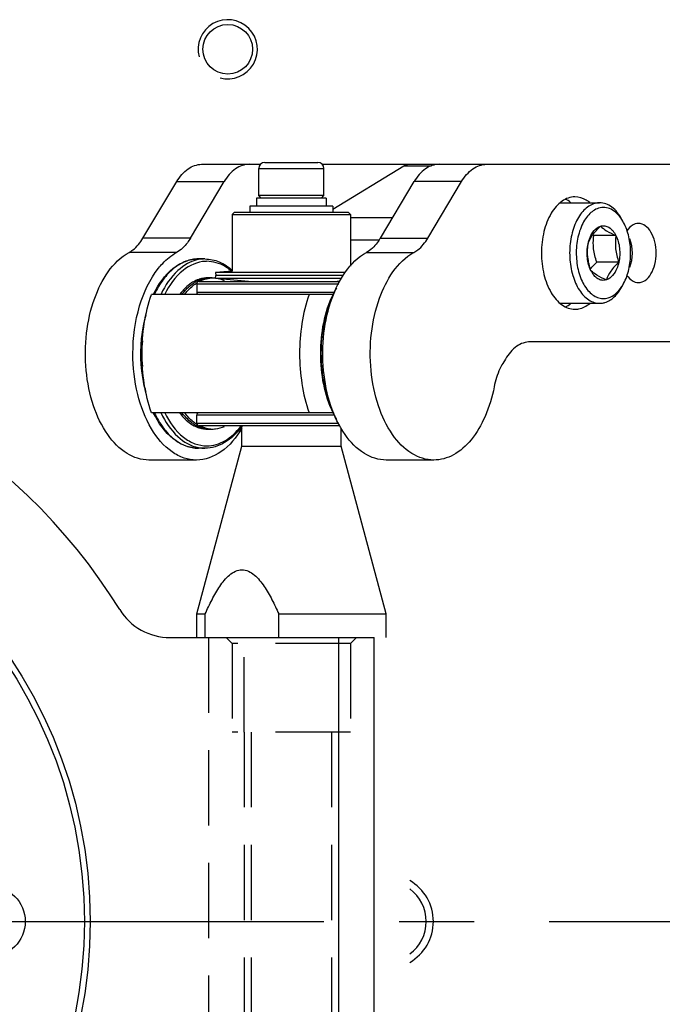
# Model space of a CAD drawing. Header units: millimetres. Extents: x 0 to 7560, y 0 to 5346.
# Tile 39 of 242: x 1727 to 1781, y 1017 to 1100. Entities that reach past the tile are written whole.
import ezdxf

# ---------------------------------------------------------------- set-up
doc = ezdxf.new("R2010")
doc.units = ezdxf.units.MM
doc.linetypes.add('CENTER', pattern=[50.8, 31.75, -6.35, 6.35, -6.35])
doc.linetypes.add('HIDDEN', pattern=[9.525, 6.35, -3.175])
for name, color, linetype in [('DUMMY_BOLT_M3_8_SWPW_PBL1410', 7, 'Continuous'), ('DUMMY_BOLT_M5_10_PBL1415', 7, 'Continuous'), ('M2001303_PBL1239', 7, 'Continuous'), ('M2002301_PBL1406', 7, 'Continuous'), ('M2002401_PBL1517', 7, 'Continuous'), ('M2002501_PBL1408', 7, 'Continuous'), ('M2003001_PBL3', 7, 'Continuous'), ('M2302101_PBL1422', 7, 'Continuous'), ('M2302301_PBL1423', 7, 'Continuous'), ('M2302501_PBL1424', 7, 'Continuous'), ('MISUMI_BD-13_PBL1400', 7, 'Continuous'), ('MISUMI_BD-13_PBL1412', 7, 'Continuous'), ('MISUMI_BD-13_PBL1525', 7, 'Continuous'), ('MISUMI_BD-13_PBL1669', 7, 'Continuous'), ('MISUMI_MS5-8_PBL1755', 7, 'Continuous'), ('NSK_F687ZZ1_PBL1402', 7, 'Continuous'), ('NSK_F687ZZ1_PBL1407', 7, 'Continuous'), ('NSK_F687ZZ1_PBL1425', 7, 'Continuous'), ('NSK_F687ZZ1_PBL1670', 7, 'Continuous'), ('RIGHT_VIEW_VBL2', 7, 'Continuous')]:
    doc.layers.add(name, color=color, linetype=linetype)

# ---------------------------------------------------------------- blocks, each defined once
blk = doc.blocks.new('M2003001_PBL3', base_point=(581.646, 254.865))
at = {"layer": 'M2003001_PBL3', "color": 7}
for p, q in [((557.646, 295.99), (557.646, 313.257)), ((605.646, 313.257), (557.646, 313.257)), ((605.646, 310.257), (557.646, 310.257))]:
    blk.add_line(p, q, dxfattribs=at)
at = {"layer": 'M2003001_PBL3', "color": 2, "linetype": 'HIDDEN'}
for p, q in [((557.646, 311.757), (558.146, 311.257)), ((558.146, 311.257), (558.146, 301.257)), ((558.146, 311.257), (565.646, 311.257)), ((565.646, 311.257), (565.646, 301.257)), ((565.646, 309.657), (597.646, 309.657)), ((565.646, 302.257), (557.646, 302.257)), ((565.646, 302.857), (597.646, 302.857)), ((565.646, 302.257), (597.646, 302.257)), ((557.646, 300.757), (558.146, 301.257)), ((558.146, 301.257), (565.646, 301.257)), ((557.646, 299.257), (605.646, 299.257))]:
    blk.add_line(p, q, dxfattribs=at)
at = {"layer": 'M2003001_PBL3', "color": 7}
for centre, radius in [((581.646, 249.257), 40), ((581.646, 249.257), 39.5), ((581.646, 280.757), 3)]:
    blk.add_circle(centre, radius, dxfattribs=at)
for centre, radius, start, end in [((552.646, 295.99), 5, 301.82137, 360), ((581.646, 249.257), 50, 121.82137, 178.17863)]:
    blk.add_arc(centre, radius, start, end, dxfattribs=at)
blk = doc.blocks.new('RIGHT_VIEW_VBL2', base_point=(581.646, 254.865))
at = {"layer": 'M2003001_PBL3'}
blk.add_blockref('M2003001_PBL3', (581.646, 254.865), dxfattribs=at)

msp = doc.modelspace()

# ---------------------------------------------------------------- linework, layer by layer
at = {"color": 1, "linetype": 'CENTER'}
msp.add_line((1212.687, 1023.804), (2122.687, 1023.804), dxfattribs=at)
at = {"layer": 'DUMMY_BOLT_M3_8_SWPW_PBL1410', "color": 7}
for p, q in [((1747.435, 1087.954), (1751.935, 1087.954)), ((1746.935, 1085.154), (1746.935, 1087.454)), ((1746.935, 1087.454), (1752.435, 1087.454)), ((1752.435, 1085.154), (1752.435, 1087.454)), ((1746.735, 1084.954), (1746.735, 1084.254)), ((1752.635, 1084.954), (1746.735, 1084.954)), ((1747.135, 1084.954), (1746.935, 1085.154)), ((1752.435, 1085.154), (1746.935, 1085.154)), ((1752.235, 1084.954), (1752.435, 1085.154)), ((1752.635, 1084.954), (1752.635, 1084.254)), ((1746.185, 1084.254), (1746.185, 1083.754)), ((1753.185, 1084.254), (1746.185, 1084.254)), ((1753.185, 1084.254), (1753.185, 1083.754))]:
    msp.add_line(p, q, dxfattribs=at)
for centre, start, end in [((1747.435, 1087.454), 90, 180), ((1751.935, 1087.454), 0, 90)]:
    msp.add_arc(centre, 0.5, start, end, dxfattribs=at)
at = {"layer": 'DUMMY_BOLT_M5_10_PBL1415', "color": 7}
for p, q in [((1772.408, 1084.554), (1775.742, 1084.554)), ((1777.771, 1082.878), (1777.627, 1083.146)), ((1777.115, 1081.795), (1775.252, 1081.795)), ((1777.36, 1079.522), (1775.497, 1079.522)), ((1777.771, 1077.729), (1777.627, 1077.461)), ((1772.408, 1076.054), (1775.742, 1076.054))]:
    msp.add_line(p, q, dxfattribs=at)
for centre, radius, start, end in [((1774.575, 1081.167), 3.626, 28.16654, 32.9741), ((1779.867, 1092.611), 11.759, 246.37949, 246.89494), ((1774.577, 1079.439), 3.623, 326.9759, 331.83673)]:
    msp.add_arc(centre, radius, start, end, dxfattribs=at)
for points, knots in [([(1775.292, 1084.486), (1774.962, 1084.386), (1774.49, 1084.057), (1774.019, 1083.453), (1773.585, 1082.652), (1773.245, 1081.458), (1773.161, 1079.933), (1773.398, 1078.454), (1773.86, 1077.362), (1774.377, 1076.693), (1774.799, 1076.332), (1775.259, 1076.106), (1775.585, 1076.054), (1775.742, 1076.054)], [0, 0, 0, 0, 0.100119, 0.158334, 0.222136, 0.363315, 0.514248, 0.662008, 0.794618, 0.853045, 0.905955, 0.954297, 1, 1, 1, 1]), ([(1775.742, 1084.554), (1775.629, 1084.554), (1775.476, 1084.536), (1775.329, 1084.497), (1775.292, 1084.486)], [0, 0, 0, 0, 0.746744, 1, 1, 1, 1]), ([(1777.627, 1083.146), (1777.515, 1083.356), (1777.268, 1083.737), (1776.808, 1084.194), (1776.293, 1084.485), (1775.921, 1084.554), (1775.742, 1084.554)], [0, 0, 0, 0, 0.289773, 0.549325, 0.782545, 1, 1, 1, 1]), ([(1775.656, 1084.093), (1775.337, 1083.996), (1774.884, 1083.667), (1774.444, 1083.068), (1774.046, 1082.272), (1773.759, 1081.103), (1773.744, 1079.637), (1774.049, 1078.263), (1774.568, 1077.296), (1775.119, 1076.767), (1775.556, 1076.523), (1776.02, 1076.428), (1776.326, 1076.471), (1776.471, 1076.515)], [0, 0, 0, 0, 0.102219, 0.162229, 0.228185, 0.373794, 0.52749, 0.674422, 0.802068, 0.857159, 0.907021, 0.953654, 1, 1, 1, 1]), ([(1777.616, 1083.14), (1777.494, 1083.328), (1777.228, 1083.662), (1776.734, 1084.023), (1776.19, 1084.184), (1775.825, 1084.144), (1775.656, 1084.093)], [0, 0, 0, 0, 0.287638, 0.542115, 0.77343, 1, 1, 1, 1]), ([(1777.771, 1077.729), (1777.972, 1078.103), (1778.267, 1078.953), (1778.409, 1080.304), (1778.267, 1081.655), (1777.972, 1082.504), (1777.771, 1082.878)], [0, 0, 0, 0, 0.239293, 0.500007, 0.760717, 1, 1, 1, 1]), ([(1774.767, 1081.085), (1774.858, 1081.349), (1775.145, 1081.903), (1775.575, 1082.348), (1775.819, 1082.576)], [0, 0, 0, 0, 0.455461, 1, 1, 1, 1]), ([(1774.767, 1081.085), (1774.806, 1081.268), (1774.976, 1081.853), (1775.403, 1082.451), (1775.819, 1082.576)], [0, 0, 0, 0, 0.300695, 1, 1, 1, 1]), ([(1775.819, 1082.576), (1775.934, 1082.611), (1776.187, 1082.632), (1776.557, 1082.489), (1776.879, 1082.197), (1777.043, 1081.939), (1777.115, 1081.795)], [0, 0, 0, 0, 0.21948, 0.447291, 0.704594, 1, 1, 1, 1]), ([(1775.819, 1082.576), (1775.967, 1082.424), (1776.382, 1082.12), (1776.845, 1081.91), (1777.115, 1081.795)], [0, 0, 0, 0, 0.419712, 1, 1, 1, 1]), ([(1775.011, 1078.813), (1774.842, 1079.147), (1774.647, 1079.913), (1774.683, 1080.697), (1774.767, 1081.085)], [0, 0, 0, 0, 0.485027, 1, 1, 1, 1]), ([(1775.011, 1078.813), (1774.885, 1079.18), (1774.691, 1079.933), (1774.719, 1080.709), (1774.767, 1081.085)], [0, 0, 0, 0, 0.506603, 1, 1, 1, 1]), ([(1775.231, 1080.658), (1775.221, 1080.754), (1775.193, 1081.133), (1775.217, 1081.514), (1775.252, 1081.795)], [0, 0, 0, 0, 0.25382, 1, 1, 1, 1]), ([(1777.115, 1081.795), (1777.067, 1081.419), (1777.04, 1080.642), (1777.234, 1079.89), (1777.36, 1079.522)], [0, 0, 0, 0, 0.493397, 1, 1, 1, 1]), ([(1777.115, 1081.795), (1777.284, 1081.46), (1777.48, 1080.695), (1777.443, 1079.911), (1777.36, 1079.522)], [0, 0, 0, 0, 0.485027, 1, 1, 1, 1]), ([(1774.963, 1078.956), (1775.002, 1079.005), (1775.17, 1079.203), (1775.353, 1079.387), (1775.497, 1079.522)], [0, 0, 0, 0, 0.240967, 1, 1, 1, 1]), ([(1777.36, 1079.522), (1777.321, 1079.339), (1777.15, 1078.754), (1776.724, 1078.157), (1776.308, 1078.031)], [0, 0, 0, 0, 0.300695, 1, 1, 1, 1]), ([(1777.36, 1079.522), (1777.116, 1079.293), (1776.686, 1078.848), (1776.399, 1078.295), (1776.308, 1078.031)], [0, 0, 0, 0, 0.544543, 1, 1, 1, 1]), ([(1776.308, 1078.031), (1776.037, 1078.146), (1775.574, 1078.356), (1775.16, 1078.66), (1775.011, 1078.813)], [0, 0, 0, 0, 0.580292, 1, 1, 1, 1]), ([(1776.308, 1078.031), (1776.193, 1077.996), (1775.939, 1077.975), (1775.569, 1078.118), (1775.248, 1078.41), (1775.084, 1078.668), (1775.011, 1078.813)], [0, 0, 0, 0, 0.21948, 0.447291, 0.704594, 1, 1, 1, 1]), ([(1776.192, 1076.121), (1776.484, 1076.209), (1777.067, 1076.586), (1777.456, 1077.142), (1777.627, 1077.461)], [0, 0, 0, 0, 0.456834, 1, 1, 1, 1]), ([(1776.471, 1076.515), (1776.694, 1076.582), (1777.142, 1076.845), (1777.467, 1077.238), (1777.615, 1077.465)], [0, 0, 0, 0, 0.46353, 1, 1, 1, 1]), ([(1775.742, 1076.054), (1775.856, 1076.054), (1776.008, 1076.071), (1776.155, 1076.11), (1776.192, 1076.121)], [0, 0, 0, 0, 0.746744, 1, 1, 1, 1])]:
    msp.add_open_spline(points, degree=3, knots=knots, dxfattribs=at)
msp.add_open_spline([(1775.497, 1079.522), (1775.371, 1079.89), (1775.273, 1080.272), (1775.231, 1080.658)], degree=3, dxfattribs=at)
at = {"layer": 'M2001303_PBL1239', "color": 7}
msp.add_circle((1744.309, 1097.527), 2.1, dxfattribs=at)
at = {"layer": 'M2001303_PBL1239', "color": 134}
for centre, radius, start, end in [((1744.309, 1097.527), 2.5, 255, 195), ((1757.687, 1023.804), 4, 300.00726, 59.99274)]:
    msp.add_arc(centre, radius, start, end, dxfattribs=at)
at = {"layer": 'M2001303_PBL1239', "color": 7}
msp.add_arc((1757.687, 1023.804), 3.4, 306.0866, 53.9134, dxfattribs=at)
at = {"layer": 'M2002301_PBL1406', "color": 7}
for p, q in [((1745.485, 1063.985), (1745.485, 1065.704)), ((1753.885, 1063.985), (1753.885, 1065.499)), ((1741.685, 1049.804), (1745.485, 1063.985)), ((1745.485, 1063.985), (1753.885, 1063.985)), ((1757.685, 1049.804), (1753.885, 1063.985)), ((1741.685, 1047.804), (1741.685, 1049.804)), ((1741.685, 1049.804), (1742.401, 1049.804)), ((1742.401, 1047.804), (1742.401, 1049.804)), ((1748.617, 1047.804), (1748.617, 1049.804)), ((1748.617, 1049.804), (1757.685, 1049.804)), ((1757.685, 1047.804), (1757.685, 1049.804))]:
    msp.add_line(p, q, dxfattribs=at)
msp.add_open_spline([(1742.401, 1049.804), (1742.581, 1050.209), (1742.955, 1051.006), (1743.612, 1052.133), (1744.354, 1053.112), (1745.509, 1053.737), (1746.663, 1053.112), (1747.405, 1052.133), (1748.062, 1051.006), (1748.437, 1050.209), (1748.617, 1049.804)], degree=3, knots=[0, 0, 0, 0, 0.13217, 0.261999, 0.386748, 0.500001, 0.613254, 0.738002, 0.86783, 1, 1, 1, 1], dxfattribs=at)
at = {"layer": 'M2002401_PBL1517', "color": 7}
for p, q in [((1753.22, 1076.804), (1737.857, 1076.804)), ((1753.222, 1066.804), (1737.857, 1066.804))]:
    msp.add_line(p, q, dxfattribs=at)
for points in [[(1737.857, 1066.804), (1737.308, 1068.399), (1736.808, 1071.804), (1737.308, 1075.208), (1737.857, 1076.804)], [(1751.179, 1076.804), (1750.629, 1075.208), (1750.13, 1071.804), (1750.629, 1068.399), (1751.179, 1066.804)]]:
    msp.add_open_spline(points, degree=3, dxfattribs=at)
at = {"layer": 'M2002501_PBL1408', "color": 7}
for p, q in [((1744.885, 1083.754), (1744.685, 1083.554)), ((1744.886, 1083.754), (1754.485, 1083.754)), ((1754.485, 1083.754), (1754.685, 1083.554)), ((1744.685, 1083.554), (1744.685, 1078.779)), ((1744.685, 1083.554), (1754.685, 1083.554)), ((1754.685, 1083.554), (1754.685, 1079.187))]:
    msp.add_line(p, q, dxfattribs=at)
at = {"layer": 'M2302101_PBL1422', "color": 7}
for p, q in [((1742.101, 1087.804), (1747.102, 1087.804)), ((1752.268, 1087.804), (1759.613, 1087.804)), ((1737.143, 1081.565), (1739.992, 1086.339)), ((1739.992, 1086.339), (1744.004, 1086.339)), ((1741.156, 1081.565), (1744.004, 1086.339)), ((1741.156, 1081.565), (1737.143, 1081.565)), ((1739.98, 1080.352), (1735.967, 1080.352)), ((1741.66, 1062.804), (1737.648, 1062.804))]:
    msp.add_line(p, q, dxfattribs=at)
for points, knots in [([(1739.992, 1086.339), (1740.24, 1086.755), (1740.811, 1087.47), (1741.7, 1087.804), (1742.101, 1087.804)], [0, 0, 0, 0, 0.546994, 1, 1, 1, 1]), ([(1746.114, 1087.804), (1745.713, 1087.804), (1744.823, 1087.47), (1744.252, 1086.755), (1744.004, 1086.339)], [0, 0, 0, 0, 0.453006, 1, 1, 1, 1]), ([(1735.967, 1080.352), (1736.081, 1080.414), (1736.554, 1080.731), (1736.919, 1081.189), (1737.143, 1081.565)], [0, 0, 0, 0, 0.228313, 1, 1, 1, 1]), ([(1741.156, 1081.565), (1741.076, 1081.431), (1740.763, 1080.96), (1740.34, 1080.55), (1739.98, 1080.352)], [0, 0, 0, 0, 0.274705, 1, 1, 1, 1]), ([(1737.648, 1062.804), (1737.002, 1062.804), (1735.585, 1063.273), (1733.968, 1065.006), (1732.821, 1067.464), (1732.234, 1070.403), (1732.27, 1073.513), (1733.048, 1077.076), (1734.555, 1079.572), (1735.967, 1080.352)], [0, 0, 0, 0, 0.092223, 0.200727, 0.330135, 0.475223, 0.625643, 0.769598, 1, 1, 1, 1]), ([(1738.451, 1079.019), (1738.564, 1079.161), (1739.008, 1079.673), (1739.545, 1080.111), (1739.98, 1080.352)], [0, 0, 0, 0, 0.267001, 1, 1, 1, 1]), ([(1736.29, 1071.805), (1736.29, 1073.163), (1736.622, 1075.715), (1737.71, 1078.094), (1738.451, 1079.019)], [0, 0, 0, 0, 0.53422, 1, 1, 1, 1]), ([(1741.66, 1062.804), (1741.306, 1062.804), (1740.571, 1062.929), (1739.134, 1063.685), (1737.628, 1065.523), (1736.542, 1068.433), (1736.29, 1070.648), (1736.29, 1071.805)], [0, 0, 0, 0, 0.092982, 0.191943, 0.420995, 0.696268, 1, 1, 1, 1]), ([(1745.488, 1065.492), (1745.041, 1064.73), (1744.011, 1063.419), (1742.39, 1062.804), (1741.66, 1062.804)], [0, 0, 0, 0, 0.547644, 1, 1, 1, 1])]:
    msp.add_open_spline(points, degree=3, knots=knots, dxfattribs=at)
at = {"layer": 'M2302301_PBL1423', "color": 7}
for p, q in [((1762.164, 1087.804), (1791.853, 1087.804)), ((1757.206, 1081.565), (1760.054, 1086.339)), ((1764.067, 1086.339), (1760.054, 1086.339)), ((1761.219, 1081.565), (1764.067, 1086.339)), ((1757.206, 1081.565), (1761.219, 1081.565)), ((1756.03, 1080.352), (1760.043, 1080.352)), ((1791.853, 1072.804), (1769.883, 1072.804)), ((1767.774, 1071.339), (1767.547, 1070.958)), ((1761.723, 1062.804), (1757.71, 1062.804))]:
    msp.add_line(p, q, dxfattribs=at)
for points, knots in [([(1762.164, 1087.804), (1761.763, 1087.804), (1760.873, 1087.47), (1760.303, 1086.755), (1760.054, 1086.339)], [0, 0, 0, 0, 0.453006, 1, 1, 1, 1]), ([(1764.067, 1086.339), (1764.315, 1086.755), (1764.886, 1087.47), (1765.775, 1087.804), (1766.176, 1087.804)], [0, 0, 0, 0, 0.546994, 1, 1, 1, 1]), ([(1773.656, 1085.054), (1773.275, 1085.054), (1772.429, 1084.735), (1771.532, 1083.618), (1770.953, 1082.082), (1770.753, 1080.304), (1770.953, 1078.525), (1771.532, 1076.989), (1772.429, 1075.872), (1773.275, 1075.554), (1773.656, 1075.554)], [0, 0, 0, 0, 0.095066, 0.209847, 0.347791, 0.5, 0.652209, 0.790153, 0.904934, 1, 1, 1, 1]), ([(1774.907, 1084.566), (1774.813, 1084.643), (1774.446, 1084.908), (1773.986, 1085.054), (1773.656, 1085.054)], [0, 0, 0, 0, 0.26916, 1, 1, 1, 1]), ([(1779.025, 1082.804), (1778.845, 1082.804), (1778.451, 1082.673), (1778.176, 1082.376), (1778.055, 1082.202)], [0, 0, 0, 0, 0.45929, 1, 1, 1, 1]), ([(1779.025, 1077.804), (1779.226, 1077.804), (1779.671, 1077.971), (1780.143, 1078.559), (1780.448, 1079.368), (1780.553, 1080.304), (1780.448, 1081.24), (1780.143, 1082.048), (1779.671, 1082.636), (1779.226, 1082.804), (1779.025, 1082.804)], [0, 0, 0, 0, 0.095072, 0.209848, 0.347791, 0.5, 0.652209, 0.790152, 0.904928, 1, 1, 1, 1]), ([(1757.206, 1081.565), (1757.126, 1081.431), (1756.813, 1080.96), (1756.39, 1080.55), (1756.03, 1080.352)], [0, 0, 0, 0, 0.274705, 1, 1, 1, 1]), ([(1760.043, 1080.352), (1760.156, 1080.414), (1760.629, 1080.731), (1760.994, 1081.189), (1761.219, 1081.565)], [0, 0, 0, 0, 0.228313, 1, 1, 1, 1]), ([(1757.71, 1062.804), (1757.065, 1062.804), (1755.648, 1063.273), (1754.03, 1065.006), (1752.884, 1067.464), (1752.297, 1070.403), (1752.333, 1073.513), (1753.11, 1077.076), (1754.618, 1079.572), (1756.03, 1080.352)], [0, 0, 0, 0, 0.092223, 0.200727, 0.330135, 0.475223, 0.625643, 0.769598, 1, 1, 1, 1]), ([(1761.723, 1062.804), (1761.077, 1062.804), (1759.661, 1063.273), (1758.043, 1065.006), (1756.897, 1067.464), (1756.309, 1070.403), (1756.345, 1073.513), (1757.123, 1077.076), (1758.63, 1079.572), (1760.043, 1080.352)], [0, 0, 0, 0, 0.092223, 0.200727, 0.330135, 0.475223, 0.625643, 0.769598, 1, 1, 1, 1]), ([(1778.052, 1078.41), (1778.173, 1078.235), (1778.448, 1077.936), (1778.845, 1077.804), (1779.025, 1077.804)], [0, 0, 0, 0, 0.540946, 1, 1, 1, 1]), ([(1773.656, 1075.554), (1773.764, 1075.554), (1774.217, 1075.597), (1774.641, 1075.822), (1774.907, 1076.042)], [0, 0, 0, 0, 0.238752, 1, 1, 1, 1]), ([(1769.883, 1072.804), (1769.482, 1072.804), (1768.593, 1072.47), (1768.022, 1071.755), (1767.774, 1071.339)], [0, 0, 0, 0, 0.453006, 1, 1, 1, 1]), ([(1767.547, 1070.958), (1767.463, 1070.817), (1767.135, 1070.195), (1766.927, 1069.515), (1766.823, 1068.987)], [0, 0, 0, 0, 0.234417, 1, 1, 1, 1]), ([(1766.823, 1068.987), (1766.655, 1068.133), (1766.186, 1066.547), (1765.033, 1064.536), (1763.529, 1063.159), (1762.293, 1062.804), (1761.723, 1062.804)], [0, 0, 0, 0, 0.303944, 0.572612, 0.800828, 1, 1, 1, 1])]:
    msp.add_open_spline(points, degree=3, knots=knots, dxfattribs=at)
for points in [[(1773.28, 1084.584), (1773.15, 1084.688), (1773.01, 1084.781), (1772.861, 1084.855)], [(1772.861, 1075.752), (1773.01, 1075.826), (1773.15, 1075.919), (1773.28, 1076.024)]]:
    msp.add_open_spline(points, degree=3, dxfattribs=at)
at = {"layer": 'M2302501_PBL1424', "color": 7}
for p, q in [((1759.613, 1087.804), (1762.164, 1087.804)), ((1753.185, 1084.011), (1759.205, 1087.683)), ((1759.205, 1087.683), (1761.534, 1087.683)), ((1758.231, 1083.283), (1754.685, 1083.283)), ((1757.093, 1081.403), (1754.685, 1081.403))]:
    msp.add_line(p, q, dxfattribs=at)
msp.add_open_spline([(1759.205, 1087.683), (1759.326, 1087.757), (1759.471, 1087.804), (1759.613, 1087.804)], degree=3, dxfattribs=at)
at = {"layer": 'MISUMI_BD-13_PBL1400', "color": 7}
for p, q in [((1744.683, 1078.779), (1743.285, 1078.653)), ((1743.285, 1078.653), (1743.308, 1078.404)), ((1754.272, 1078.653), (1743.285, 1078.653)), ((1754.08, 1078.404), (1743.308, 1078.404))]:
    msp.add_line(p, q, dxfattribs=at)
at = {"layer": 'MISUMI_BD-13_PBL1412', "color": 7}
for p, q in [((1743.285, 1078.155), (1743.308, 1078.404)), ((1753.918, 1078.155), (1743.285, 1078.155)), ((1746.063, 1077.904), (1743.285, 1078.155)), ((1754.08, 1078.404), (1743.308, 1078.404)), ((1753.308, 1077.904), (1753.817, 1077.95))]:
    msp.add_line(p, q, dxfattribs=at)
at = {"layer": 'MISUMI_BD-13_PBL1525', "color": 7}
for p in [(1743.288, 1078.165), (1743.288, 1078.164)]:
    msp.add_line(p, (1743.279, 1078.167), dxfattribs=at)
for centre, radius, start, end in [((1743.049, 1075.304), 2.943, 118.72744, 121.3563), ((1742.976, 1075.441), 2.788, 113.41929, 118.74877), ((1743.309, 1075.193), 3.049, 121.74102, 122.90997), ((1742.925, 1075.555), 2.664, 111.61754, 113.38971), ((1743.184, 1075.412), 2.797, 115.77542, 117.48154), ((1743.152, 1075.479), 2.723, 113.33706, 115.77831), ((1742.824, 1075.946), 2.258, 90.82776, 94.7173), ((1743.029, 1075.88), 2.301, 94.5842, 99.27422), ((1742.824, 1075.968), 2.236, 90.00019, 90.82175), ((1742.824, 1075.965), 2.238, 88.52937, 89.99936), ((1743.024, 1075.935), 2.246, 90.00836, 94.57838), ((1742.822, 1075.932), 2.272, 83.48226, 88.51825), ((1743.024, 1075.951), 2.23, 88.55676, 89.99939), ((1743.022, 1075.917), 2.264, 83.48217, 88.54549), ((1743.049, 1068.303), 2.943, 238.6437, 241.27256), ((1742.976, 1068.167), 2.788, 241.25123, 246.58072), ((1743.309, 1068.414), 3.049, 237.09003, 238.25898), ((1742.929, 1068.062), 2.674, 246.61215, 247.72152), ((1743.189, 1068.206), 2.809, 242.52039, 243.58792), ((1743.156, 1068.139), 2.734, 243.57935, 246.65898), ((1742.824, 1067.662), 2.258, 265.28259, 269.17224), ((1743.029, 1067.727), 2.301, 260.72567, 265.4158), ((1742.824, 1067.639), 2.236, 269.17826, 269.99981), ((1742.824, 1067.642), 2.238, 270.00064, 271.47051), ((1743.024, 1067.672), 2.246, 265.42162, 269.99164), ((1742.822, 1067.676), 2.272, 271.48164, 276.51786), ((1743.024, 1067.656), 2.23, 270.00061, 271.44335), ((1743.022, 1067.69), 2.264, 271.45462, 276.51794)]:
    msp.add_arc(centre, radius, start, end, dxfattribs=at)
for points, knots in [([(1740.458, 1076.828), (1740.536, 1076.931), (1740.843, 1077.306), (1741.214, 1077.633), (1741.518, 1077.818)], [0, 0, 0, 0, 0.266677, 1, 1, 1, 1]), ([(1740.683, 1076.832), (1740.755, 1076.926), (1741.039, 1077.271), (1741.377, 1077.574), (1741.652, 1077.753)], [0, 0, 0, 0, 0.265318, 1, 1, 1, 1]), ([(1741.518, 1065.79), (1741.42, 1065.849), (1741.021, 1066.125), (1740.682, 1066.483), (1740.458, 1066.779)], [0, 0, 0, 0, 0.235054, 1, 1, 1, 1]), ([(1741.652, 1065.855), (1741.564, 1065.912), (1741.201, 1066.174), (1740.89, 1066.504), (1740.683, 1066.775)], [0, 0, 0, 0, 0.236109, 1, 1, 1, 1])]:
    msp.add_open_spline(points, degree=3, knots=knots, dxfattribs=at)
for points in [[(1741.944, 1078.031), (1742.165, 1078.119), (1742.401, 1078.176), (1742.639, 1078.196)], [(1742.073, 1077.979), (1742.26, 1078.059), (1742.457, 1078.119), (1742.658, 1078.151)], [(1744.031, 1077.953), (1743.86, 1078.032), (1743.679, 1078.093), (1743.495, 1078.132)], [(1742.639, 1065.411), (1742.391, 1065.432), (1742.145, 1065.494), (1741.915, 1065.588)], [(1742.658, 1065.456), (1742.457, 1065.489), (1742.26, 1065.548), (1742.073, 1065.629)], [(1743.279, 1065.441), (1743.538, 1065.47), (1743.794, 1065.545), (1744.031, 1065.654)]]:
    msp.add_open_spline(points, degree=3, dxfattribs=at)
at = {"layer": 'MISUMI_BD-13_PBL1669', "color": 7}
for centre, radius, start, end in [((1742.718, 1075.571), 2.646, 109.10911, 114.66224), ((1742.681, 1075.674), 2.536, 107.243, 109.08), ((1742.624, 1075.952), 2.252, 85.71754, 89.99277), ((1742.718, 1068.037), 2.646, 245.33775, 250.8909), ((1742.684, 1067.942), 2.545, 250.92173, 252.07228), ((1742.624, 1067.656), 2.252, 270.00712, 274.28246)]:
    msp.add_arc(centre, radius, start, end, dxfattribs=at)
for points, knots in [([(1741.614, 1077.975), (1741.488, 1077.918), (1740.966, 1077.628), (1740.534, 1077.193), (1740.259, 1076.828)], [0, 0, 0, 0, 0.232136, 1, 1, 1, 1]), ([(1740.259, 1066.779), (1740.356, 1066.651), (1740.736, 1066.194), (1741.219, 1065.813), (1741.614, 1065.632)], [0, 0, 0, 0, 0.271054, 1, 1, 1, 1])]:
    msp.add_open_spline(points, degree=3, knots=knots, dxfattribs=at)
for points in [[(1742.624, 1078.204), (1742.39, 1078.204), (1742.153, 1078.166), (1741.929, 1078.096)], [(1741.9, 1065.52), (1742.133, 1065.445), (1742.38, 1065.404), (1742.624, 1065.404)]]:
    msp.add_open_spline(points, degree=3, dxfattribs=at)
at = {"layer": 'MISUMI_MS5-8_PBL1755', "color": 7}
msp.add_open_spline([(1778.29, 1079.096), (1778.59, 1079.843), (1778.589, 1080.764), (1778.29, 1081.511)], degree=3, dxfattribs=at)
at = {"layer": 'NSK_F687ZZ1_PBL1402', "color": 7}
for p, q in [((1741.885, 1077.904), (1753.795, 1077.904)), ((1741.685, 1077.704), (1741.685, 1077.004)), ((1741.685, 1077.704), (1753.697, 1077.704)), ((1741.685, 1077.004), (1753.298, 1077.004))]:
    msp.add_line(p, q, dxfattribs=at)
for centre, start, end in [((1741.885, 1077.704), 90, 180), ((1741.885, 1077.004), 180, 270)]:
    msp.add_arc(centre, 0.2, start, end, dxfattribs=at)
at = {"layer": 'NSK_F687ZZ1_PBL1407', "color": 7}
for p, q in [((1741.685, 1065.904), (1741.685, 1066.604)), ((1753.299, 1066.604), (1741.685, 1066.604)), ((1753.693, 1065.904), (1741.685, 1065.904)), ((1753.788, 1065.704), (1741.885, 1065.704))]:
    msp.add_line(p, q, dxfattribs=at)
for centre, start, end in [((1741.885, 1066.604), 90, 180), ((1741.885, 1065.904), 180, 270)]:
    msp.add_arc(centre, 0.2, start, end, dxfattribs=at)
at = {"layer": 'NSK_F687ZZ1_PBL1425', "color": 7}
for p, q in [((1742.382, 1079.804), (1741.821, 1079.804)), ((1745.465, 1065.718), (1745.454, 1065.704)), ((1745.497, 1065.657), (1745.486, 1065.643)), ((1742.382, 1063.804), (1741.821, 1063.804))]:
    msp.add_line(p, q, dxfattribs=at)
for centre, radius, start, end in [((1742.385, 1076.923), 2.88, 90.05951, 100.78776), ((1742.543, 1076.853), 2.75, 90.00141, 92.23712), ((1741.806, 1075.417), 4.388, 49.50955, 51.20054), ((1748.413, 1072.097), 11.42, 165.0903, 166.94231), ((1750.401, 1071.804), 13.354, 175.323, 184.67742), ((1748.411, 1071.509), 11.417, 193.15359, 194.81624), ((1740.535, 1069.377), 6.13, 322.53808, 323.11373), ((1742.385, 1066.684), 2.88, 259.21224, 269.94049)]:
    msp.add_arc(centre, radius, start, end, dxfattribs=at)
for points, knots in [([(1738.037, 1076.826), (1738.439, 1077.65), (1739.219, 1078.78), (1740.682, 1079.655), (1741.451, 1079.804), (1741.821, 1079.804)], [0, 0, 0, 0, 0.545551, 0.780224, 1, 1, 1, 1]), ([(1741.821, 1079.804), (1741.463, 1079.804), (1740.712, 1079.656), (1739.687, 1079.035), (1738.788, 1078.066), (1738.317, 1077.265), (1738.105, 1076.826)], [0, 0, 0, 0, 0.214683, 0.446942, 0.707576, 1, 1, 1, 1]), ([(1741.846, 1079.753), (1741.192, 1079.629), (1739.841, 1078.831), (1739.02, 1077.559), (1738.667, 1076.826)], [0, 0, 0, 0, 0.449791, 1, 1, 1, 1]), ([(1742.436, 1079.602), (1741.751, 1079.575), (1740.244, 1078.885), (1739.357, 1077.575), (1738.978, 1076.817)], [0, 0, 0, 0, 0.447107, 1, 1, 1, 1]), ([(1742.382, 1079.804), (1742.792, 1079.804), (1743.652, 1079.618), (1744.374, 1079.131), (1744.705, 1078.836)], [0, 0, 0, 0, 0.480349, 1, 1, 1, 1]), ([(1744.555, 1078.837), (1744.404, 1078.959), (1743.81, 1079.376), (1743.074, 1079.604), (1742.543, 1079.604)], [0, 0, 0, 0, 0.268504, 1, 1, 1, 1]), ([(1737.293, 1068.911), (1737.184, 1069.378), (1736.86, 1071.283), (1736.961, 1073.263), (1737.289, 1074.677)], [0, 0, 0, 0, 0.248035, 1, 1, 1, 1]), ([(1741.821, 1063.804), (1741.451, 1063.804), (1740.682, 1063.952), (1739.219, 1064.828), (1738.438, 1065.958), (1738.037, 1066.782)], [0, 0, 0, 0, 0.219767, 0.454437, 1, 1, 1, 1]), ([(1738.105, 1066.781), (1738.317, 1066.342), (1738.788, 1065.542), (1739.687, 1064.572), (1740.712, 1063.951), (1741.463, 1063.804), (1741.821, 1063.804)], [0, 0, 0, 0, 0.292424, 0.553058, 0.785317, 1, 1, 1, 1]), ([(1738.667, 1066.781), (1739.02, 1066.048), (1739.841, 1064.777), (1741.192, 1063.979), (1741.846, 1063.855)], [0, 0, 0, 0, 0.550209, 1, 1, 1, 1]), ([(1738.976, 1066.794), (1739.364, 1066.017), (1740.108, 1064.957), (1741.486, 1064.141), (1742.201, 1064.004), (1742.543, 1064.004)], [0, 0, 0, 0, 0.550278, 0.783674, 1, 1, 1, 1]), ([(1745.486, 1065.643), (1745.096, 1065.109), (1744.207, 1064.197), (1742.959, 1063.804), (1742.382, 1063.804)], [0, 0, 0, 0, 0.53412, 1, 1, 1, 1]), ([(1742.543, 1064.004), (1743.066, 1064.004), (1744.205, 1064.352), (1745.033, 1065.167), (1745.401, 1065.648)], [0, 0, 0, 0, 0.463134, 1, 1, 1, 1])]:
    msp.add_open_spline(points, degree=3, knots=knots, dxfattribs=at)
at = {"layer": 'NSK_F687ZZ1_PBL1670', "color": 7}
for centre, radius, start, end in [((1760.447, 1073.303), 8.054, 149.75784, 154.06669), ((1760.436, 1070.298), 8.042, 205.93798, 210.35258)]:
    msp.add_arc(centre, radius, start, end, dxfattribs=at)
for points, knots in [([(1753.204, 1076.825), (1752.454, 1075.287), (1751.814, 1071.803), (1752.455, 1068.32), (1753.204, 1066.781)], [0, 0, 0, 0, 0.50001, 1, 1, 1, 1]), ([(1752.989, 1067.437), (1752.45, 1068.824), (1751.974, 1071.833), (1752.463, 1074.84), (1753.009, 1076.222)], [0, 0, 0, 0, 0.500358, 1, 1, 1, 1])]:
    msp.add_open_spline(points, degree=3, knots=knots, dxfattribs=at)

# ---------------------------------------------------------------- block references
at = {"layer": 'RIGHT_VIEW_VBL2', "rotation": 270}
msp.add_blockref('RIGHT_VIEW_VBL2', (1698.295, 1023.804), dxfattribs=at)

doc.saveas('drawing.dxf')
